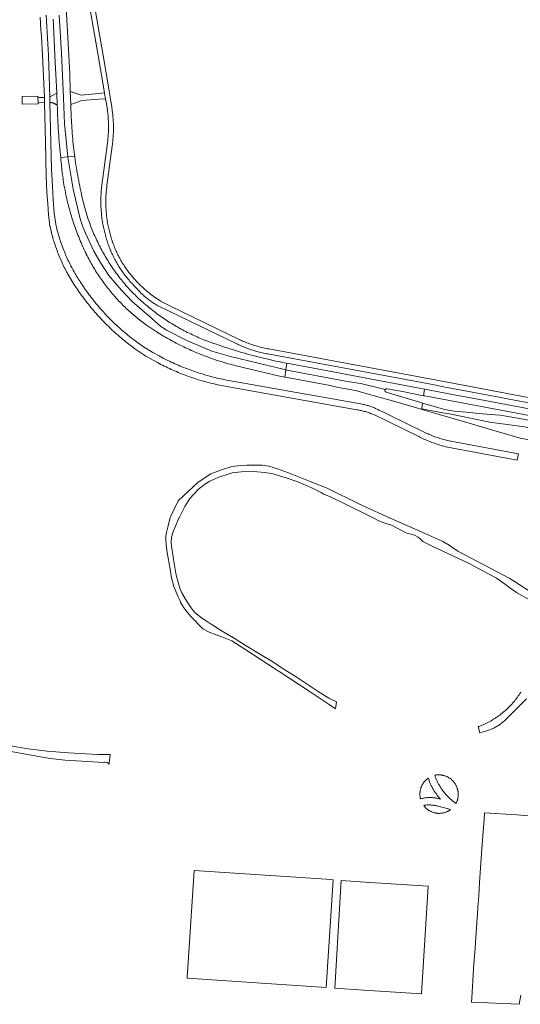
# Model space of a CAD drawing. Extents: x 148869 to 161638, y 453607 to 469810.
# Tile 85 of 256: x 156644 to 156899, y 460266 to 460768. Entities that reach past the tile are written whole.
import ezdxf

# ---------------------------------------------------------------- set-up
doc = ezdxf.new("R2010")
doc.units = 0
for name, color, linetype, lineweight in [('B-RO-VH-VERHARDING_ASFALT-GV', 251, 'CONTINUOUS', 18), ('B-RO-VH-VERHARDING_FUNDERING_ZAND-GV', 251, 'CONTINUOUS', 18), ('B-RO-VH-VERHARDING_HALFVERHARDING-GV', 251, 'CONTINUOUS', 18), ('B-RO-VH-VERHARDING_TEGEL_RUBBER-GV', 251, 'CONTINUOUS', 18)]:
    doc.layers.add(name, color=color, linetype=linetype, lineweight=lineweight)

msp = doc.modelspace()

# ---------------------------------------------------------------- linework, layer by layer
at = {"layer": 'B-RO-VH-VERHARDING_ASFALT-GV', "flags": 128}
for points in [[(156659.42, 460890.99), (156683.99, 460750), (156687.2, 460730.91), (156687.24, 460730.65), (156687.26, 460730.53), (156687.67, 460727.94), (156687.68, 460727.88), (156688.36, 460724.48), (156688.38, 460724.34), (156688.71, 460722.18), (156688.96, 460720.01), (156689.03, 460719.3), (156689.09, 460718.58), (156689.14, 460717.86), (156689.19, 460717.15), (156689.22, 460716.43), (156689.25, 460715.71), (156689.27, 460714.99), (156689.28, 460714.27), (156689.28, 460713.55), (156689.28, 460712.83), (156689.27, 460712.11), (156689.24, 460711.4), (156689.22, 460710.68), (156689.18, 460709.96), (156689.14, 460709.24), (156689.08, 460708.53), (156689.02, 460707.81), (156688.95, 460707.09), (156688.88, 460706.38), (156688.79, 460705.66), (156688.7, 460704.95), (156688.63, 460704.41), (156688.59, 460704.16), (156685.9, 460683.88), (156685.84, 460683.42), (156685.76, 460682.71), (156685.69, 460681.98), (156685.62, 460681.26), (156685.56, 460680.54), (156685.51, 460679.82), (156685.47, 460679.1), (156685.43, 460678.38), (156685.41, 460677.65), (156685.39, 460676.93), (156685.38, 460676.21), (156685.38, 460675.48), (156685.38, 460674.76), (156685.39, 460674.03), (156685.41, 460673.31), (156685.44, 460672.59), (156685.48, 460671.86), (156685.53, 460671.14), (156685.58, 460670.42), (156685.64, 460669.7), (156685.71, 460668.98), (156685.79, 460668.26), (156685.87, 460667.54), (156685.96, 460666.82), (156686.07, 460666.11), (156686.17, 460665.39), (156686.29, 460664.68), (156686.42, 460663.96), (156686.55, 460663.25), (156686.69, 460662.54), (156686.84, 460661.83), (156686.99, 460661.13), (156687.16, 460660.42), (156687.33, 460659.72), (156687.51, 460659.02), (156687.7, 460658.32), (156687.89, 460657.62), (156688.09, 460656.93), (156688.3, 460656.23), (156688.52, 460655.54), (156688.75, 460654.85), (156688.98, 460654.17), (156689.2, 460653.55), (156689.43, 460652.91), (156689.68, 460652.27), (156689.93, 460651.64), (156690.18, 460651.01), (156690.45, 460650.38), (156690.72, 460649.75), (156691, 460649.13), (156691.29, 460648.51), (156691.58, 460647.9), (156691.88, 460647.28), (156692.19, 460646.68), (156692.51, 460646.07), (156692.83, 460645.47), (156693.16, 460644.87), (156693.5, 460644.28), (156693.84, 460643.69), (156694.19, 460643.11), (156694.55, 460642.52), (156694.91, 460641.95), (156695.28, 460641.38), (156695.66, 460640.81), (156696.05, 460640.24), (156696.44, 460639.68), (156696.83, 460639.13), (156697.24, 460638.58), (156697.65, 460638.03), (156698.07, 460637.49), (156698.49, 460636.96), (156698.92, 460636.43), (156699.35, 460635.91), (156699.79, 460635.39), (156700.24, 460634.87), (156700.7, 460634.36), (156701.15, 460633.86), (156701.62, 460633.36), (156702.09, 460632.86), (156702.57, 460632.38), (156703.05, 460631.89), (156703.54, 460631.42), (156703.91, 460630.99), (156704.29, 460630.57), (156704.67, 460630.15), (156705.06, 460629.73), (156705.45, 460629.33), (156705.85, 460628.93), (156706.26, 460628.53), (156706.67, 460628.14), (156707.08, 460627.76), (156707.5, 460627.38), (156707.93, 460627.01), (156708.36, 460626.64), (156708.8, 460626.28), (156709.24, 460625.93), (156709.69, 460625.58), (156710.14, 460625.24), (156710.6, 460624.9), (156711.06, 460624.57), (156711.53, 460624.25), (156712, 460623.94), (156712.47, 460623.63), (156712.95, 460623.33), (156713.44, 460623.03), (156713.92, 460622.74), (156714.42, 460622.46), (156714.56, 460622.39), (156720.26, 460619.64), (156755.09, 460602.81), (156755.57, 460602.59), (156756.22, 460602.29), (156756.88, 460602.01), (156757.53, 460601.73), (156758.19, 460601.46), (156758.86, 460601.2), (156759.52, 460600.94), (156760.19, 460600.69), (156760.86, 460600.45), (156761.54, 460600.22), (156762.21, 460599.99), (156762.89, 460599.77), (156763.58, 460599.56), (156764.26, 460599.36), (156764.95, 460599.16), (156765.64, 460598.97), (156766.33, 460598.79), (156767.02, 460598.62), (156767.71, 460598.46), (156768.41, 460598.3), (156769.11, 460598.15), (156769.81, 460598.01), (156770.51, 460597.88), (156771.21, 460597.75), (156771.33, 460597.73), (156852.78, 460582.57), (156856.21, 460581.93), (156860.12, 460581.2), (156889.41, 460575.73), (156893.55, 460574.85), (156907.37, 460572.3)], [(156906.01, 460575.1), (156894.2, 460577.43), (156891.76, 460577.95), (156856.67, 460584.49), (156771.07, 460600.4), (156770.35, 460600.54), (156769.63, 460600.69), (156768.91, 460600.85), (156768.19, 460601.02), (156767.47, 460601.19), (156766.76, 460601.38), (156766.05, 460601.57), (156765.34, 460601.76), (156764.63, 460601.97), (156763.93, 460602.18), (156763.22, 460602.4), (156762.52, 460602.63), (156761.82, 460602.86), (156761.13, 460603.11), (156760.44, 460603.36), (156759.75, 460603.62), (156759.06, 460603.88), (156758.38, 460604.16), (156757.69, 460604.44), (156757.02, 460604.72), (156756.34, 460605.02), (156756.03, 460605.16), (156755.92, 460605.21), (156720.83, 460622.24), (156715.82, 460624.85), (156714.98, 460625.38), (156714.15, 460625.93), (156713.33, 460626.49), (156712.52, 460627.06), (156711.72, 460627.64), (156710.92, 460628.24), (156710.14, 460628.85), (156709.37, 460629.47), (156708.61, 460630.11), (156707.85, 460630.76), (156707.11, 460631.42), (156706.38, 460632.09), (156705.66, 460632.77), (156704.95, 460633.47), (156704.55, 460633.86), (156704.08, 460634.34), (156703.62, 460634.82), (156703.16, 460635.31), (156702.71, 460635.8), (156702.26, 460636.3), (156701.82, 460636.8), (156701.39, 460637.31), (156700.96, 460637.82), (156700.54, 460638.34), (156700.12, 460638.86), (156699.71, 460639.39), (156699.31, 460639.93), (156698.91, 460640.47), (156698.52, 460641.01), (156698.14, 460641.55), (156697.76, 460642.11), (156697.39, 460642.66), (156697.03, 460643.22), (156696.67, 460643.79), (156696.32, 460644.36), (156695.98, 460644.93), (156695.64, 460645.51), (156695.31, 460646.09), (156694.99, 460646.68), (156694.67, 460647.27), (156694.37, 460647.86), (156694.07, 460648.46), (156693.77, 460649.06), (156693.48, 460649.66), (156693.2, 460650.27), (156692.93, 460650.88), (156692.67, 460651.49), (156692.41, 460652.11), (156692.16, 460652.73), (156691.92, 460653.35), (156691.68, 460653.97), (156691.45, 460654.6), (156691.23, 460655.23), (156691.09, 460655.66), (156690.87, 460656.33), (156690.66, 460657), (156690.45, 460657.67), (156690.26, 460658.35), (156690.07, 460659.03), (156689.89, 460659.7), (156689.72, 460660.39), (156689.55, 460661.07), (156689.4, 460661.75), (156689.25, 460662.44), (156689.11, 460663.13), (156688.97, 460663.82), (156688.85, 460664.51), (156688.73, 460665.2), (156688.62, 460665.89), (156688.52, 460666.59), (156688.42, 460667.28), (156688.34, 460667.98), (156688.26, 460668.68), (156688.19, 460669.38), (156688.13, 460670.08), (156688.07, 460670.78), (156688.03, 460671.48), (156687.99, 460672.18), (156687.96, 460672.88), (156687.93, 460673.58), (156687.92, 460674.28), (156687.91, 460674.98), (156687.92, 460675.69), (156687.93, 460676.39), (156687.94, 460677.09), (156687.97, 460677.79), (156688, 460678.49), (156688.04, 460679.2), (156688.09, 460679.9), (156688.15, 460680.6), (156688.22, 460681.29), (156688.29, 460681.99), (156688.37, 460682.69), (156688.46, 460683.39), (156688.5, 460683.65), (156688.51, 460683.72), (156691.17, 460703.82), (156691.18, 460703.88), (156691.27, 460704.53), (156691.35, 460705.27), (156691.43, 460706.01), (156691.51, 460706.75), (156691.57, 460707.49), (156691.63, 460708.23), (156691.67, 460708.97), (156691.71, 460709.71), (156691.75, 460710.45), (156691.77, 460711.19), (156691.79, 460711.93), (156691.8, 460712.68), (156691.8, 460713.42), (156691.79, 460714.16), (156691.77, 460714.91), (156691.75, 460715.65), (156691.71, 460716.39), (156691.67, 460717.13), (156691.63, 460717.87), (156691.57, 460718.61), (156691.51, 460719.35), (156691.44, 460720.09), (156691.21, 460721.99), (156690.94, 460723.88), (156690.16, 460728.55), (156690.14, 460728.68), (156690.12, 460728.8), (156689.63, 460731.72), (156689.61, 460731.85), (156689.59, 460731.97), (156686.61, 460749.87), (156686.58, 460750), (156661.96, 460891.38)], [(156664.12, 460770.5), (156665.27, 460751.22), (156666.29, 460728.43), (156666.89, 460715.1), (156668.49, 460698.4), (156672.03, 460698.74), (156671.94, 460699.44), (156671.77, 460700.78), (156671.61, 460702.12), (156671.45, 460703.46), (156671.3, 460704.81), (156671.17, 460706.15), (156671.04, 460707.49), (156670.92, 460708.84), (156670.8, 460710.18), (156670.69, 460711.53), (156670.6, 460712.88), (156670.51, 460714.22), (156670.42, 460715.57), (156670.35, 460716.92), (156670.28, 460718.27), (156670.22, 460719.62), (156670.17, 460720.97), (156670.13, 460722.32), (156670.1, 460723.67), (156670.07, 460725.02), (156669.79, 460731.56), (156669.5, 460740.78), (156669.13, 460750), (156666.77, 460789.74)], [(156654.41, 460769.55), (156654.63, 460766.29), (156654.84, 460763.04), (156655.04, 460759.78), (156655.23, 460756.52), (156655.42, 460753.26), (156655.6, 460750), (156656.12, 460739.27), (156656.56, 460728.54), (156656.61, 460727.23), (156656.66, 460725.93), (156657.21, 460705.83), (156657.42, 460688.24), (156657.87, 460680.22), (156658.28, 460674.34), (156658.75, 460668.93), (156659.41, 460663.05), (156659.45, 460662.88), (156659.63, 460662.04), (156659.82, 460661.21), (156660.02, 460660.39), (156660.23, 460659.56), (156660.45, 460658.73), (156660.67, 460657.91), (156660.9, 460657.09), (156661.14, 460656.27), (156661.39, 460655.46), (156661.64, 460654.65), (156661.9, 460653.83), (156662.17, 460653.03), (156662.45, 460652.22), (156662.73, 460651.42), (156663.02, 460650.62), (156663.33, 460649.82), (156663.63, 460649.02), (156663.95, 460648.23), (156664.27, 460647.44), (156664.6, 460646.66), (156664.93, 460645.87), (156665.28, 460645.09), (156665.63, 460644.32), (156665.99, 460643.54), (156666.35, 460642.77), (156666.73, 460642.01), (156667.11, 460641.25), (156667.49, 460640.49), (156667.89, 460639.73), (156668.29, 460638.98), (156668.51, 460638.57), (156669.02, 460637.71), (156669.52, 460636.85), (156670.04, 460636), (156670.56, 460635.16), (156671.09, 460634.31), (156671.63, 460633.47), (156672.17, 460632.64), (156672.72, 460631.81), (156673.27, 460630.99), (156673.83, 460630.16), (156674.4, 460629.35), (156674.98, 460628.54), (156675.56, 460627.73), (156676.15, 460626.93), (156676.74, 460626.13), (156677.35, 460625.34), (156677.95, 460624.55), (156678.57, 460623.77), (156679.19, 460622.99), (156679.81, 460622.22), (156680.45, 460621.45), (156681.08, 460620.69), (156681.73, 460619.93), (156682.38, 460619.18), (156683.04, 460618.43), (156683.7, 460617.69), (156684.37, 460616.95), (156685.04, 460616.22), (156685.72, 460615.5), (156686.41, 460614.78), (156687.1, 460614.06), (156687.8, 460613.35), (156688.51, 460612.65), (156689.21, 460611.95), (156689.93, 460611.26), (156690.65, 460610.57), (156691.38, 460609.89), (156692.11, 460609.22), (156692.84, 460608.55), (156693.58, 460607.89), (156694.33, 460607.23), (156695.08, 460606.58), (156695.84, 460605.94), (156696.61, 460605.3), (156697.37, 460604.67), (156698.15, 460604.04), (156698.92, 460603.42), (156699.71, 460602.81), (156700.5, 460602.2), (156701.29, 460601.6), (156702.09, 460601.01), (156702.7, 460600.55), (156708.4, 460596.83), (156714.29, 460593.45), (156715.15, 460593), (156716.01, 460592.55), (156716.87, 460592.11), (156717.74, 460591.68), (156718.61, 460591.26), (156719.48, 460590.84), (156720.35, 460590.43), (156721.23, 460590.03), (156722.12, 460589.63), (156723, 460589.25), (156723.89, 460588.86), (156724.78, 460588.49), (156725.68, 460588.13), (156726.58, 460587.77), (156727.48, 460587.42), (156728.38, 460587.07), (156729.29, 460586.74), (156730.2, 460586.41), (156731.11, 460586.09), (156732.03, 460585.77), (156732.95, 460585.47), (156733.87, 460585.17), (156734.79, 460584.88), (156735.71, 460584.59), (156736.64, 460584.32), (156737.57, 460584.05), (156738.5, 460583.79), (156739.44, 460583.54), (156740.37, 460583.29), (156741.31, 460583.06), (156742.25, 460582.83), (156743.19, 460582.61), (156744.14, 460582.39), (156745.08, 460582.19), (156746.03, 460581.99), (156746.98, 460581.8), (156747.93, 460581.62), (156748.88, 460581.44), (156749.62, 460581.31), (156815.87, 460569.48), (156816.03, 460569.45), (156816.57, 460569.36), (156817.1, 460569.25), (156817.64, 460569.14), (156818.17, 460569.02), (156818.7, 460568.89), (156819.22, 460568.76), (156819.75, 460568.62), (156820.27, 460568.47), (156820.8, 460568.31), (156821.31, 460568.14), (156821.83, 460567.97), (156822.34, 460567.79), (156822.86, 460567.6), (156823.36, 460567.41), (156823.87, 460567.2), (156824.37, 460566.99), (156824.87, 460566.77), (156847.48, 460555.77), (156848.12, 460555.45), (156848.77, 460555.13), (156849.43, 460554.82), (156850.08, 460554.51), (156850.75, 460554.22), (156851.41, 460553.93), (156852.08, 460553.65), (156852.75, 460553.37), (156853.42, 460553.1), (156854.1, 460552.84), (156854.78, 460552.59), (156855.46, 460552.34), (156856.14, 460552.11), (156856.83, 460551.88), (156857.52, 460551.66), (156858.21, 460551.44), (156858.91, 460551.23), (156859.61, 460551.03), (156860.3, 460550.84), (156861.01, 460550.66), (156861.35, 460550.57), (156897.61, 460543.75), (156898.34, 460546.96), (156863.83, 460553.37), (156863.7, 460553.4), (156863.01, 460553.55), (156862.31, 460553.72), (156861.62, 460553.89), (156860.93, 460554.08), (156860.25, 460554.27), (156859.56, 460554.46), (156858.88, 460554.67), (156858.2, 460554.88), (156857.52, 460555.1), (156856.85, 460555.33), (156856.18, 460555.56), (156855.51, 460555.8), (156854.84, 460556.05), (156854.18, 460556.31), (156853.52, 460556.58), (156852.86, 460556.85), (156852.21, 460557.13), (156851.55, 460557.41), (156850.91, 460557.71), (156850.26, 460558.01), (156832.91, 460566.49), (156829.12, 460568.34), (156827.17, 460569.29), (156826.73, 460569.52), (156826.28, 460569.74), (156825.83, 460569.95), (156825.37, 460570.16), (156824.91, 460570.36), (156824.45, 460570.55), (156823.98, 460570.73), (156823.51, 460570.91), (156823.04, 460571.08), (156822.57, 460571.24), (156822.09, 460571.39), (156821.61, 460571.54), (156821.13, 460571.68), (156820.64, 460571.81), (156820.16, 460571.93), (156819.67, 460572.04), (156819.18, 460572.15), (156818.85, 460572.22), (156792.95, 460576.83), (156789.88, 460577.38), (156754.55, 460583.66), (156754.38, 460583.69), (156753.4, 460583.85), (156752.42, 460584.01), (156751.44, 460584.18), (156750.47, 460584.36), (156749.49, 460584.55), (156748.52, 460584.74), (156747.55, 460584.95), (156746.58, 460585.16), (156745.61, 460585.37), (156744.65, 460585.6), (156743.69, 460585.83), (156742.73, 460586.08), (156741.77, 460586.33), (156740.81, 460586.58), (156739.85, 460586.85), (156738.9, 460587.12), (156737.95, 460587.4), (156737, 460587.69), (156736.05, 460587.98), (156735.11, 460588.29), (156734.17, 460588.6), (156733.23, 460588.92), (156732.29, 460589.24), (156731.36, 460589.58), (156730.43, 460589.92), (156729.5, 460590.27), (156728.58, 460590.62), (156727.65, 460590.99), (156726.73, 460591.36), (156725.82, 460591.73), (156724.9, 460592.12), (156723.99, 460592.51), (156723.09, 460592.91), (156722.18, 460593.32), (156721.28, 460593.74), (156720.39, 460594.16), (156719.49, 460594.59), (156718.6, 460595.03), (156717.72, 460595.47), (156716.83, 460595.92), (156715.95, 460596.38), (156715.08, 460596.84), (156711.89, 460598.61), (156708.76, 460600.48), (156708.52, 460600.64), (156707.72, 460601.17), (156706.92, 460601.71), (156706.13, 460602.25), (156705.34, 460602.8), (156704.56, 460603.36), (156703.78, 460603.92), (156703.01, 460604.49), (156702.24, 460605.07), (156701.48, 460605.65), (156700.72, 460606.24), (156699.96, 460606.84), (156699.21, 460607.44), (156698.47, 460608.05), (156697.73, 460608.66), (156697, 460609.28), (156696.27, 460609.91), (156695.55, 460610.54), (156694.83, 460611.18), (156694.12, 460611.82), (156693.41, 460612.47), (156692.71, 460613.13), (156692.01, 460613.79), (156691.32, 460614.46), (156690.64, 460615.13), (156689.96, 460615.81), (156689.28, 460616.5), (156688.61, 460617.19), (156687.95, 460617.88), (156687.3, 460618.58), (156686.65, 460619.29), (156686, 460620), (156685.36, 460620.72), (156684.73, 460621.44), (156684.1, 460622.17), (156683.48, 460622.91), (156682.87, 460623.64), (156682.26, 460624.39), (156681.66, 460625.14), (156681.06, 460625.89), (156680.47, 460626.65), (156679.89, 460627.41), (156679.31, 460628.18), (156678.74, 460628.95), (156678.18, 460629.73), (156677.62, 460630.51), (156677.07, 460631.3), (156676.53, 460632.09), (156675.99, 460632.89), (156675.46, 460633.69), (156674.93, 460634.49), (156674.78, 460634.72), (156674.32, 460635.43), (156673.87, 460636.14), (156673.43, 460636.85), (156672.99, 460637.57), (156672.56, 460638.3), (156672.13, 460639.03), (156671.71, 460639.76), (156671.3, 460640.49), (156670.9, 460641.23), (156670.5, 460641.97), (156670.11, 460642.72), (156669.73, 460643.47), (156669.35, 460644.23), (156668.98, 460644.98), (156668.62, 460645.74), (156668.27, 460646.51), (156667.92, 460647.28), (156667.58, 460648.05), (156667.25, 460648.82), (156666.93, 460649.6), (156666.61, 460650.38), (156666.3, 460651.16), (156666, 460651.95), (156665.7, 460652.74), (156665.41, 460653.53), (156665.13, 460654.33), (156664.86, 460655.12), (156664.6, 460655.92), (156664.34, 460656.73), (156664.09, 460657.53), (156663.85, 460658.34), (156663.61, 460659.15), (156663.39, 460659.96), (156663.17, 460660.77), (156662.96, 460661.59), (156662.76, 460662.41), (156662.56, 460663.22), (156662.37, 460664.05), (156661.65, 460669.67), (156661.1, 460676.36), (156660.69, 460683.21), (156660.13, 460692.22), (156659.4, 460726.05), (156659.33, 460728.95), (156659.04, 460739.48), (156658.63, 460750), (156658.5, 460752.94), (156658.36, 460755.87), (156658.22, 460758.81), (156658.06, 460761.74), (156657.9, 460764.68), (156657.73, 460767.61), (156657.55, 460770.55)], [(156661.08, 460768.44), (156661.24, 460765.41), (156661.97, 460750), (156662.88, 460730.75), (156663.14, 460724.64), (156663.19, 460722.94), (156663.25, 460721.23), (156663.32, 460719.53), (156663.4, 460717.83), (156663.49, 460716.13), (156663.58, 460714.42), (156663.68, 460712.72), (156663.79, 460711.02), (156663.91, 460709.32), (156664.03, 460707.62), (156664.17, 460705.92), (156664.31, 460704.22), (156664.45, 460702.53), (156664.61, 460700.83), (156664.78, 460699.14), (156664.9, 460697.92), (156668.49, 460698.4), (156666.89, 460715.1), (156666.29, 460728.43), (156665.27, 460751.22), (156664.12, 460770.5)], [(156779.76, 460589.8), (156779.17, 460586.1), (156780.39, 460585.85), (156784.93, 460584.95), (156802.36, 460581.76), (156805.64, 460581.01), (156806.51, 460580.84), (156815.17, 460579.21), (156824.23, 460576.74), (156835.26, 460573.59), (156848.75, 460569.66), (156848.98, 460569.59), (156849.03, 460569.95), (156849.4, 460572.84), (156849.06, 460572.94), (156830.87, 460578.32)], [(156830.2, 460579.54), (156830.38, 460579.77), (156818.56, 460582.58), (156809.36, 460584.2), (156780.27, 460589.68), (156779.76, 460589.8)], [(156906.45, 460569.39), (156892.09, 460572.06), (156874.93, 460575.27), (156866.39, 460576.87), (156851.44, 460579.69), (156850.39, 460579.89), (156849.93, 460576.62), (156850.66, 460576.48), (156865.88, 460573.69), (156891.14, 460568.89), (156910.1, 460565.32)], [(156909.42, 460563.07), (156891.11, 460566.43), (156888.81, 460566.66), (156879.98, 460567.4), (156871.61, 460568.23), (156865.56, 460568.71), (156860.77, 460569.62), (156849.4, 460572.84), (156849.03, 460569.95), (156852.51, 460569.31), (156861.72, 460567.6), (156863.17, 460567.33), (156883.73, 460563.18), (156901.46, 460560.68)], [(156903.65, 460362.57), (156897.57, 460363), (156881.02, 460364.11), (156880.8, 460360.55), (156880.47, 460356.69), (156879.53, 460343.48), (156878.46, 460328.34), (156878.41, 460327.45), (156878.32, 460325.96), (156878.25, 460324.96), (156878.04, 460321.98), (156877.61, 460315.85), (156877.61, 460315.66), (156877.59, 460315.51), (156876.21, 460295.39), (156876.19, 460295.21), (156875.44, 460284.79), (156875.45, 460284.58), (156875.44, 460284.36), (156874.48, 460269.81), (156874.33, 460267.5), (156898.73, 460266.49), (156899.56, 460271.12)]]:
    msp.add_lwpolyline(points, dxfattribs=at)
for points in [[(156668.52, 460698.12), (156668.49, 460698.4), (156664.9, 460697.92), (156664.95, 460697.44), (156665.05, 460696.44), (156665.14, 460695.42), (156665.23, 460694.39), (156665.33, 460693.37), (156665.43, 460692.34), (156665.55, 460691.32), (156665.67, 460690.3), (156665.8, 460689.28), (156665.94, 460688.26), (156666.08, 460687.24), (156666.24, 460686.22), (156666.4, 460685.21), (156666.57, 460684.19), (156666.75, 460683.18), (156666.93, 460682.16), (156667.13, 460681.15), (156667.33, 460680.14), (156667.54, 460679.14), (156667.75, 460678.13), (156667.98, 460677.12), (156668.21, 460676.12), (156668.45, 460675.12), (156668.7, 460674.12), (156668.95, 460673.13), (156669.22, 460672.13), (156669.49, 460671.14), (156669.77, 460670.15), (156670.05, 460669.16), (156670.35, 460668.17), (156670.65, 460667.19), (156670.96, 460666.21), (156671.28, 460665.23), (156671.6, 460664.25), (156671.93, 460663.28), (156672.27, 460662.31), (156672.62, 460661.34), (156672.98, 460660.37), (156673.34, 460659.41), (156673.71, 460658.45), (156674.09, 460657.49), (156674.47, 460656.53), (156674.86, 460655.58), (156675.27, 460654.64), (156675.67, 460653.69), (156676.09, 460652.75), (156676.51, 460651.81), (156676.94, 460650.87), (156677.37, 460649.94), (156677.82, 460649.01), (156677.97, 460648.7), (156678.36, 460647.91), (156678.77, 460647.12), (156679.18, 460646.34), (156679.6, 460645.56), (156680.02, 460644.78), (156680.45, 460644.01), (156680.89, 460643.24), (156681.33, 460642.47), (156681.79, 460641.71), (156682.24, 460640.96), (156682.71, 460640.21), (156683.18, 460639.46), (156683.66, 460638.71), (156684.15, 460637.97), (156684.64, 460637.24), (156685.14, 460636.51), (156685.64, 460635.78), (156686.16, 460635.06), (156686.68, 460634.34), (156687.2, 460633.63), (156687.73, 460632.92), (156688.27, 460632.22), (156688.82, 460631.53), (156689.37, 460630.83), (156689.92, 460630.15), (156690.49, 460629.46), (156691.06, 460628.79), (156691.63, 460628.11), (156692.21, 460627.45), (156692.8, 460626.79), (156693.39, 460626.13), (156693.99, 460625.48), (156694.6, 460624.83), (156695.21, 460624.19), (156695.83, 460623.56), (156696.45, 460622.93), (156697.08, 460622.31), (156697.71, 460621.69), (156698.35, 460621.08), (156698.99, 460620.47), (156699.64, 460619.87), (156700.3, 460619.28), (156700.96, 460618.69), (156701.63, 460618.11), (156702.3, 460617.53), (156702.97, 460616.96), (156703.66, 460616.4), (156704.34, 460615.84), (156705.04, 460615.29), (156705.73, 460614.74), (156706.43, 460614.21), (156707.14, 460613.67), (156707.85, 460613.15), (156708.57, 460612.63), (156709.29, 460612.11), (156709.95, 460611.65), (156713.64, 460609.24), (156717.4, 460606.95), (156718.31, 460606.41), (156719.23, 460605.89), (156720.14, 460605.37), (156721.07, 460604.86), (156721.99, 460604.36), (156722.92, 460603.86), (156723.86, 460603.37), (156724.8, 460602.89), (156725.74, 460602.41), (156726.68, 460601.95), (156727.63, 460601.48), (156728.58, 460601.03), (156729.54, 460600.58), (156730.5, 460600.14), (156731.46, 460599.71), (156732.43, 460599.29), (156733.39, 460598.87), (156734.37, 460598.46), (156735.34, 460598.06), (156736.32, 460597.66), (156737.3, 460597.28), (156738.29, 460596.89), (156739.27, 460596.52), (156740.26, 460596.16), (156741.25, 460595.8), (156742.25, 460595.45), (156743.24, 460595.1), (156744.25, 460594.77), (156745.25, 460594.44), (156746.25, 460594.12), (156747.26, 460593.81), (156748.27, 460593.51), (156749.28, 460593.21), (156750.3, 460592.92), (156751.31, 460592.64), (156752.33, 460592.36), (156753.35, 460592.1), (156754.38, 460591.84), (156754.38, 460591.84), (156765.1, 460589.2), (156775.86, 460586.79), (156779.17, 460586.1), (156779.76, 460589.8), (156751.45, 460596.58), (156741.98, 460599.22), (156729.54, 460604.5), (156718.78, 460610.04), (156718.16, 460610.45), (156716.01, 460611.87), (156711.2, 460616.06), (156701.33, 460624.66), (156695.92, 460630.34), (156692.67, 460634.06), (156689.49, 460637.78), (156685.36, 460644.21), (156681.85, 460650.23), (156677.58, 460659.49), (156675.96, 460663.21), (156674.88, 460666.8), (156671.23, 460681.89)], [(156672.11, 460698.1), (156672.03, 460698.74), (156668.49, 460698.4), (156668.52, 460698.12), (156671.23, 460681.89), (156674.88, 460666.8), (156675.96, 460663.21), (156677.58, 460659.49), (156681.85, 460650.23), (156685.36, 460644.21), (156689.49, 460637.78), (156692.67, 460634.06), (156695.92, 460630.34), (156701.33, 460624.66), (156711.2, 460616.06), (156716.01, 460611.87), (156718.16, 460610.45), (156718.78, 460610.04), (156729.54, 460604.5), (156741.98, 460599.22), (156751.45, 460596.58), (156779.76, 460589.8), (156780.17, 460593.12), (156778.88, 460593.37), (156777.47, 460593.65), (156776.07, 460593.95), (156774.67, 460594.24), (156773.27, 460594.55), (156771.87, 460594.86), (156770.47, 460595.19), (156769.08, 460595.52), (156767.68, 460595.86), (156766.29, 460596.2), (156764.9, 460596.55), (156763.52, 460596.92), (156762.13, 460597.29), (156760.75, 460597.66), (156759.37, 460598.05), (156757.99, 460598.44), (156756.61, 460598.84), (156755.24, 460599.25), (156753.86, 460599.66), (156752.5, 460600.09), (156751.13, 460600.52), (156749.76, 460600.95), (156748.4, 460601.4), (156747.04, 460601.85), (156745.68, 460602.31), (156744.33, 460602.78), (156742.98, 460603.26), (156741.63, 460603.74), (156740.28, 460604.23), (156738.94, 460604.73), (156738.82, 460604.78), (156737.96, 460605.11), (156737.11, 460605.45), (156736.26, 460605.8), (156735.41, 460606.16), (156734.56, 460606.52), (156733.72, 460606.9), (156732.88, 460607.27), (156732.05, 460607.66), (156731.22, 460608.05), (156730.39, 460608.45), (156729.56, 460608.86), (156728.74, 460609.28), (156727.92, 460609.7), (156727.11, 460610.13), (156726.3, 460610.56), (156725.49, 460611.01), (156724.69, 460611.46), (156723.89, 460611.91), (156723.1, 460612.38), (156722.31, 460612.85), (156721.52, 460613.33), (156720.74, 460613.81), (156719.96, 460614.3), (156719.19, 460614.8), (156718.53, 460615.23), (156717.76, 460615.75), (156717, 460616.26), (156716.25, 460616.79), (156715.49, 460617.32), (156714.75, 460617.85), (156714.01, 460618.4), (156713.27, 460618.95), (156712.53, 460619.5), (156711.81, 460620.07), (156711.08, 460620.64), (156710.36, 460621.21), (156709.65, 460621.79), (156708.94, 460622.38), (156708.24, 460622.97), (156707.54, 460623.57), (156706.85, 460624.18), (156706.16, 460624.79), (156705.48, 460625.41), (156704.8, 460626.03), (156704.13, 460626.66), (156703.47, 460627.3), (156702.81, 460627.94), (156702.15, 460628.59), (156701.51, 460629.24), (156700.86, 460629.9), (156700.23, 460630.56), (156699.59, 460631.23), (156698.97, 460631.9), (156698.35, 460632.58), (156698.14, 460632.83), (156697.55, 460633.53), (156696.97, 460634.23), (156696.39, 460634.93), (156695.83, 460635.64), (156695.26, 460636.35), (156694.71, 460637.07), (156694.16, 460637.8), (156693.62, 460638.53), (156693.08, 460639.26), (156692.55, 460640), (156692.03, 460640.74), (156691.51, 460641.49), (156691, 460642.24), (156690.5, 460643), (156690, 460643.76), (156689.51, 460644.52), (156689.03, 460645.29), (156688.55, 460646.07), (156688.08, 460646.84), (156687.62, 460647.62), (156687.16, 460648.41), (156686.71, 460649.2), (156686.27, 460649.99), (156685.83, 460650.79), (156685.41, 460651.59), (156684.99, 460652.4), (156684.57, 460653.21), (156684.17, 460654.02), (156683.77, 460654.84), (156683.37, 460655.66), (156682.99, 460656.48), (156682.61, 460657.3), (156682.24, 460658.13), (156681.88, 460658.97), (156681.52, 460659.8), (156681.17, 460660.64), (156680.83, 460661.48), (156680.5, 460662.33), (156680.17, 460663.18), (156679.85, 460664.03), (156679.54, 460664.88), (156679.24, 460665.74), (156678.94, 460666.6), (156678.65, 460667.46), (156678.37, 460668.32), (156678.1, 460669.19), (156677.83, 460670.06), (156677.58, 460670.93), (156677.33, 460671.8), (156677.08, 460672.68), (156676.85, 460673.56), (156676.62, 460674.44), (156676.4, 460675.32), (156676.19, 460676.2), (156676.03, 460676.86), (156675.73, 460678.18), (156675.43, 460679.5), (156675.14, 460680.82), (156674.86, 460682.14), (156674.59, 460683.46), (156674.33, 460684.78), (156674.07, 460686.11), (156673.82, 460687.44), (156673.58, 460688.77), (156673.35, 460690.1), (156673.12, 460691.43), (156672.9, 460692.76), (156672.7, 460694.09), (156672.49, 460695.43), (156672.3, 460696.77)], [(156833.46, 460583.17), (156810.89, 460587.43), (156806.5, 460588.22), (156780.17, 460593.12), (156779.76, 460589.8), (156780.27, 460589.68), (156809.36, 460584.2), (156818.56, 460582.58), (156830.38, 460579.77), (156830.6, 460580.05), (156831.32, 460580.18), (156839.19, 460578.72), (156849.93, 460576.62), (156850.39, 460579.89)], [(156849.03, 460569.95), (156848.98, 460569.59), (156850.27, 460569.22), (156856.18, 460567.49), (156874.84, 460562.02), (156888.18, 460558.14), (156899.19, 460554.94), (156918.04, 460551.38), (156940.79, 460547.1), (156968.95, 460541.77), (156969.05, 460541.76), (156972.29, 460541.16), (156975.7, 460539.97), (156976.28, 460542.7), (156976.97, 460545.93), (156901.46, 460560.68), (156883.73, 460563.18), (156863.17, 460567.33), (156861.72, 460567.6), (156852.51, 460569.31)]]:
    msp.add_lwpolyline(points, close=True, dxfattribs=at)
at = {"layer": 'B-RO-VH-VERHARDING_ASFALT-GV'}
msp.add_lwpolyline([(156830.87, 460578.32, -0.34737), (156830.2, 460579.54)], format="xyb", dxfattribs=at)
at = {"layer": 'B-RO-VH-VERHARDING_FUNDERING_ZAND-GV', "flags": 128}
for points in [[(156663.14, 460724.64), (156662.88, 460730.75), (156661.12, 460729.82), (156659.33, 460728.95), (156659.4, 460726.05), (156659.63, 460726.02), (156659.88, 460725.98), (156660.13, 460725.93), (156660.38, 460725.88), (156660.63, 460725.82), (156660.87, 460725.75), (156661.11, 460725.67), (156661.35, 460725.58), (156661.59, 460725.49), (156661.82, 460725.39), (156662.05, 460725.28), (156662.27, 460725.17), (156662.5, 460725.05), (156662.72, 460724.92), (156662.93, 460724.78)], [(156675.3, 460729.72), (156669.79, 460731.56), (156670.07, 460725.02), (156675.66, 460727.02), (156684.34, 460727.69), (156687.67, 460727.94), (156687.26, 460730.53), (156687.24, 460730.65), (156687.2, 460730.91), (156684.11, 460730.6)], [(156653.43, 460725.27), (156653.29, 460729.2), (156645.23, 460729.14), (156645.33, 460725.11)], [(156653.96, 460728.55), (156653.3, 460728.87), (156653.41, 460725.74), (156653.99, 460725.91), (156656.66, 460725.93), (156656.61, 460727.23), (156656.56, 460728.54)], [(156852.46, 460381.57), (156852.4, 460381.78), (156852.17, 460381.62), (156851.94, 460381.45), (156851.72, 460381.28), (156851.51, 460381.1), (156851.3, 460380.91), (156851.09, 460380.72), (156850.89, 460380.52), (156850.7, 460380.32), (156850.51, 460380.11), (156850.33, 460379.9), (156850.15, 460379.68), (156849.98, 460379.45), (156849.82, 460379.22), (156849.67, 460378.99), (156849.52, 460378.75), (156849.37, 460378.51), (156849.24, 460378.27), (156849.11, 460378.02), (156848.99, 460377.77), (156848.87, 460377.51), (156848.77, 460377.25), (156848.67, 460376.99), (156848.58, 460376.72), (156848.49, 460376.45), (156848.41, 460376.18), (156848.34, 460375.91), (156848.28, 460375.64), (156848.23, 460375.36), (156848.18, 460375.09), (156848.15, 460374.81), (156848.12, 460374.53), (156848.1, 460374.25), (156848.08, 460373.97), (156848.08, 460373.69), (156848.08, 460373.41), (156848.09, 460373.13), (156848.11, 460372.85), (156848.13, 460372.57), (156848.17, 460372.29), (156848.21, 460372.01), (156848.26, 460371.74), (156848.32, 460371.46), (156848.38, 460371.19), (156848.39, 460371.16), (156848.58, 460371.22), (156848.94, 460371.31), (156849.3, 460371.4), (156849.66, 460371.48), (156850.03, 460371.55), (156850.4, 460371.62), (156850.77, 460371.67), (156851.14, 460371.72), (156851.51, 460371.76), (156851.88, 460371.79), (156852.25, 460371.82), (156852.62, 460371.83), (156853, 460371.84), (156853.37, 460371.84), (156853.74, 460371.84), (156854.11, 460371.82), (156854.49, 460371.8), (156854.86, 460371.76), (156855.23, 460371.72), (156855.6, 460371.68), (156855.97, 460371.62), (156856.34, 460371.56), (156856.7, 460371.49), (156857.07, 460371.41), (156857.43, 460371.32), (156857.79, 460371.23), (156858.15, 460371.12), (156858.51, 460371.02), (156858.2, 460371.39), (156857.72, 460372), (156857.24, 460372.61), (156856.77, 460373.23), (156856.3, 460373.85), (156856.15, 460374.06), (156855.89, 460374.42), (156855.64, 460374.79), (156855.4, 460375.16), (156855.16, 460375.53), (156854.93, 460375.91), (156854.71, 460376.29), (156854.49, 460376.68), (156854.28, 460377.07), (156854.08, 460377.46), (156853.88, 460377.86), (156853.7, 460378.26), (156853.52, 460378.66), (156853.34, 460379.07), (156853.18, 460379.48), (156853.02, 460379.89), (156852.87, 460380.31), (156852.72, 460380.73), (156852.59, 460381.15)], [(156858.01, 460383.42), (156857.73, 460383.43), (156857.45, 460383.43), (156857.17, 460383.42), (156856.88, 460383.4), (156856.6, 460383.38), (156856.32, 460383.34), (156856.04, 460383.3), (156855.76, 460383.25), (156855.66, 460383.23), (156855.67, 460383.21), (156855.79, 460382.82), (156855.92, 460382.42), (156856.05, 460382.03), (156856.2, 460381.64), (156856.35, 460381.26), (156856.51, 460380.87), (156856.67, 460380.49), (156856.85, 460380.11), (156857.03, 460379.74), (156857.22, 460379.37), (156857.41, 460379.01), (156857.61, 460378.64), (156857.82, 460378.28), (156858.04, 460377.93), (156858.16, 460377.73), (156858.41, 460377.32), (156858.67, 460376.91), (156858.93, 460376.51), (156859.2, 460376.12), (156859.48, 460375.72), (156859.77, 460375.34), (156860.06, 460374.96), (156860.36, 460374.58), (156860.66, 460374.2), (156860.97, 460373.84), (156861.28, 460373.47), (156861.61, 460373.12), (156861.93, 460372.77), (156862.27, 460372.42), (156862.61, 460372.08), (156862.95, 460371.74), (156863.3, 460371.41), (156863.66, 460371.09), (156864.02, 460370.77), (156864.38, 460370.46), (156864.76, 460370.16), (156865.13, 460369.86), (156865.51, 460369.56), (156865.9, 460369.28), (156866.29, 460369), (156866.52, 460368.84), (156866.64, 460369.09), (156866.76, 460369.35), (156866.88, 460369.61), (156866.98, 460369.87), (156867.08, 460370.14), (156867.17, 460370.41), (156867.25, 460370.68), (156867.32, 460370.95), (156867.39, 460371.22), (156867.45, 460371.5), (156867.49, 460371.78), (156867.54, 460372.06), (156867.57, 460372.34), (156867.6, 460372.62), (156867.62, 460372.91), (156867.63, 460373.19), (156867.63, 460373.47), (156867.62, 460373.75), (156867.61, 460374.04), (156867.59, 460374.32), (156867.56, 460374.6), (156867.52, 460374.88), (156867.48, 460375.16), (156867.42, 460375.44), (156867.36, 460375.71), (156867.3, 460375.99), (156867.22, 460376.26), (156867.14, 460376.53), (156867.04, 460376.8), (156866.94, 460377.06), (156866.84, 460377.33), (156866.72, 460377.58), (156866.6, 460377.84), (156866.47, 460378.09), (156866.34, 460378.34), (156866.2, 460378.58), (156866.05, 460378.83), (156865.89, 460379.06), (156865.73, 460379.29), (156865.56, 460379.52), (156865.38, 460379.74), (156865.2, 460379.96), (156865.01, 460380.17), (156864.82, 460380.38), (156864.62, 460380.58), (156864.42, 460380.77), (156864.2, 460380.96), (156863.99, 460381.14), (156863.77, 460381.32), (156863.54, 460381.49), (156863.31, 460381.66), (156863.08, 460381.81), (156862.84, 460381.96), (156862.59, 460382.11), (156862.35, 460382.24), (156862.1, 460382.37), (156861.84, 460382.5), (156861.58, 460382.61), (156861.32, 460382.72), (156861.06, 460382.82), (156860.79, 460382.91), (156860.52, 460383), (156860.25, 460383.08), (156859.97, 460383.15), (156859.7, 460383.21), (156859.42, 460383.27), (156859.14, 460383.31), (156858.86, 460383.35), (156858.58, 460383.38), (156858.3, 460383.41)], [(156853.19, 460368.07), (156852.82, 460368.08), (156852.45, 460368.08), (156852.09, 460368.07), (156851.72, 460368.06), (156851.35, 460368.03), (156851.27, 460368.03), (156850.97, 460367.97), (156850.66, 460367.91), (156850.36, 460367.84), (156850.06, 460367.77), (156850.02, 460367.76), (156850.19, 460367.53), (156850.36, 460367.32), (156850.55, 460367.1), (156850.74, 460366.9), (156850.93, 460366.69), (156851.13, 460366.5), (156851.34, 460366.31), (156851.55, 460366.12), (156851.77, 460365.95), (156851.99, 460365.77), (156852.21, 460365.61), (156852.45, 460365.45), (156852.68, 460365.29), (156852.92, 460365.15), (156853.16, 460365.01), (156853.41, 460364.88), (156853.66, 460364.75), (156853.92, 460364.64), (156854.18, 460364.53), (156854.44, 460364.42), (156854.7, 460364.33), (156854.97, 460364.24), (156855.24, 460364.16), (156855.51, 460364.09), (156855.78, 460364.02), (156856.05, 460363.96), (156856.33, 460363.91), (156856.61, 460363.87), (156856.89, 460363.84), (156857.17, 460363.82), (156857.45, 460363.8), (156857.73, 460363.79), (156858.01, 460363.79), (156858.29, 460363.79), (156858.57, 460363.81), (156858.85, 460363.83), (156859.13, 460363.86), (156859.4, 460363.9), (156859.68, 460363.95), (156859.96, 460364), (156860.23, 460364.06), (156860.5, 460364.13), (156860.77, 460364.21), (156861.04, 460364.29), (156861.3, 460364.39), (156861.57, 460364.49), (156861.82, 460364.59), (156862.08, 460364.71), (156862.33, 460364.83), (156862.58, 460364.96), (156862.83, 460365.1), (156863.07, 460365.24), (156863.3, 460365.39), (156863.54, 460365.55), (156863.7, 460365.67), (156863.43, 460365.77), (156863.03, 460365.92), (156862.63, 460366.06), (156862.22, 460366.19), (156861.95, 460366.27), (156857.2, 460367.46), (156856.84, 460367.56), (156856.48, 460367.65), (156856.12, 460367.72), (156855.76, 460367.8), (156855.4, 460367.86), (156855.03, 460367.91), (156854.67, 460367.96), (156854.3, 460368), (156853.93, 460368.03), (156853.56, 460368.06)]]:
    msp.add_lwpolyline(points, close=True, dxfattribs=at)
for points in [[(156908.75, 460474.02), (156893.93, 460483.47), (156867.4, 460497.43), (156863.61, 460500), (156862.99, 460500.5), (156859.79, 460502.28), (156850.74, 460506.33), (156834.43, 460513.45), (156817.33, 460521.34), (156800.73, 460529.51), (156792.04, 460532.82), (156781.01, 460537.29), (156775.54, 460539.37), (156771.1, 460540.67), (156767.64, 460541.28), (156764.4, 460541.27), (156759.63, 460541.13), (156755.22, 460540.83), (156752.19, 460540.51), (156746.92, 460538.87), (156741.52, 460536.8), (156734.99, 460532.57), (156724.82, 460523.03), (156721.01, 460515.18), (156720.78, 460514.46), (156719.48, 460509.55), (156718.68, 460506.15), (156718.52, 460504.65), (156718.51, 460503), (156718.73, 460500.66), (156719.28, 460496.65), (156720.66, 460488.24), (156721.49, 460483.78), (156722.58, 460479.46), (156724.72, 460474.52), (156725.75, 460472.05), (156726.06, 460471.17), (156728.2, 460467.77), (156731.22, 460464.11), (156737.34, 460457.83), (156737.64, 460457.66), (156740.62, 460456.17), (156744.1, 460454.76), (156747.01, 460453.7), (156752.2, 460451.72), (156759.26, 460447.06), (156773.93, 460437.53), (156775.95, 460436.22), (156776.31, 460435.99), (156791.65, 460426.01), (156801.88, 460419.2), (156805.05, 460417.09), (156805.54, 460420.55), (156801.61, 460422.41), (156796.27, 460425.84), (156791.14, 460429.27), (156785.5, 460433.09), (156779.21, 460436.91), (156772.28, 460441.43), (156766.77, 460444.72), (156759.55, 460449.1), (156753.83, 460452.78), (156747.26, 460456.55), (156741.64, 460460.13), (156738.58, 460462.21), (156736.93, 460463.33), (156733.35, 460466.11), (156733.08, 460466.3), (156732.39, 460467.21), (156730.89, 460469.14), (156728.59, 460472.91), (156726.7, 460476.23), (156725.73, 460478.53), (156724.85, 460481.63), (156723.79, 460485.23), (156722.49, 460493.24), (156721.49, 460500), (156721.26, 460501.63), (156721.49, 460504.53), (156722.38, 460507.75), (156723.32, 460509.87), (156725.13, 460514.16), (156725.24, 460514.38), (156728.21, 460520.21), (156730.73, 460524.28), (156735.05, 460528.78), (156738.38, 460531.54), (156741.02, 460533.01), (156745.61, 460535.07), (156747.65, 460535.76), (156748.75, 460536.14), (156752.36, 460537.31), (156756.93, 460537.89), (156760.44, 460538.07), (156763.36, 460538.06), (156768.73, 460537.45), (156772.59, 460536.94), (156779.8, 460534.71), (156785.82, 460532.75), (156793.67, 460529.38), (156797.71, 460527.26), (156799, 460526.51), (156800.24, 460525.84), (156802.11, 460525.17), (156810.39, 460521.22), (156822.47, 460515.25), (156823.84, 460514.56), (156827.55, 460512.68), (156830.16, 460511.72), (156833.51, 460510.65), (156839.76, 460507.36), (156841.37, 460506.63), (156842.73, 460506.27), (156843.83, 460506.11), (156845.3, 460505.62), (156847.21, 460504.56), (156848.35, 460503.53), (156849.57, 460502.39), (156854.37, 460500), (156872.78, 460491.26), (156887.18, 460483.57), (156891.73, 460480.42), (156893.98, 460478.78), (156897.3, 460476.35), (156903.94, 460472.62)], [(156899.52, 460425.47), (156899.11, 460424.83), (156898.69, 460424.21), (156898.26, 460423.59), (156897.81, 460422.97), (156897.36, 460422.37), (156896.9, 460421.77), (156896.42, 460421.18), (156895.94, 460420.6), (156895.45, 460420.03), (156894.94, 460419.47), (156894.43, 460418.91), (156893.91, 460418.37), (156893.38, 460417.83), (156892.83, 460417.31), (156892.28, 460416.79), (156891.72, 460416.28), (156891.15, 460415.78), (156890.58, 460415.3), (156889.99, 460414.82), (156889.4, 460414.35), (156888.8, 460413.9), (156888.19, 460413.45), (156887.57, 460413.01), (156886.95, 460412.59), (156886.31, 460412.17), (156885.67, 460411.77), (156885.03, 460411.38), (156884.38, 460411), (156883.72, 460410.63), (156883.05, 460410.28), (156882.38, 460409.93), (156881.7, 460409.6), (156881.02, 460409.28), (156880.33, 460408.97), (156879.63, 460408.67), (156878.93, 460408.38), (156878.22, 460408.1), (156877.86, 460407.97), (156878.56, 460404.9), (156882.13, 460405.77), (156885.83, 460407.27), (156888.58, 460408.84), (156891.44, 460411.02), (156902.4, 460422.15)]]:
    msp.add_lwpolyline(points, dxfattribs=at)
at = {"layer": 'B-RO-VH-VERHARDING_HALFVERHARDING-GV', "flags": 128}
msp.add_lwpolyline([(156639.73, 460395.31), (156655.48, 460392.5), (156659.52, 460391.75), (156667.12, 460390.84), (156686.97, 460389.64), (156687.04, 460389.69), (156687.41, 460389.8), (156687.62, 460389.8), (156688.21, 460389.78), (156688.64, 460389.7), (156689.12, 460389.44), (156689.33, 460389.19), (156689.58, 460388.85), (156689.63, 460389.33), (156690.07, 460393.76), (156683.99, 460393.78), (156677.46, 460394.05), (156668.85, 460394.55), (156658.04, 460395.55), (156648.39, 460396.69), (156638.26, 460398.34)], dxfattribs=at)
msp.add_lwpolyline([(156822.52, 460328.63), (156807.92, 460329.57), (156804.67, 460274.66), (156819.42, 460273.73), (156819.6, 460273.72), (156848.93, 460271.8), (156852.22, 460326.69), (156822.75, 460328.6)], close=True, dxfattribs=at)
at = {"layer": 'B-RO-VH-VERHARDING_TEGEL_RUBBER-GV', "flags": 128}
msp.add_lwpolyline([(156800.26, 460275.07), (156803.86, 460329.94), (156802.12, 460330.06), (156800.35, 460330.18), (156732.97, 460334.71), (156729.55, 460282.48), (156729.45, 460280.97), (156729.37, 460279.83)], close=True, dxfattribs=at)

doc.saveas('drawing.dxf')
